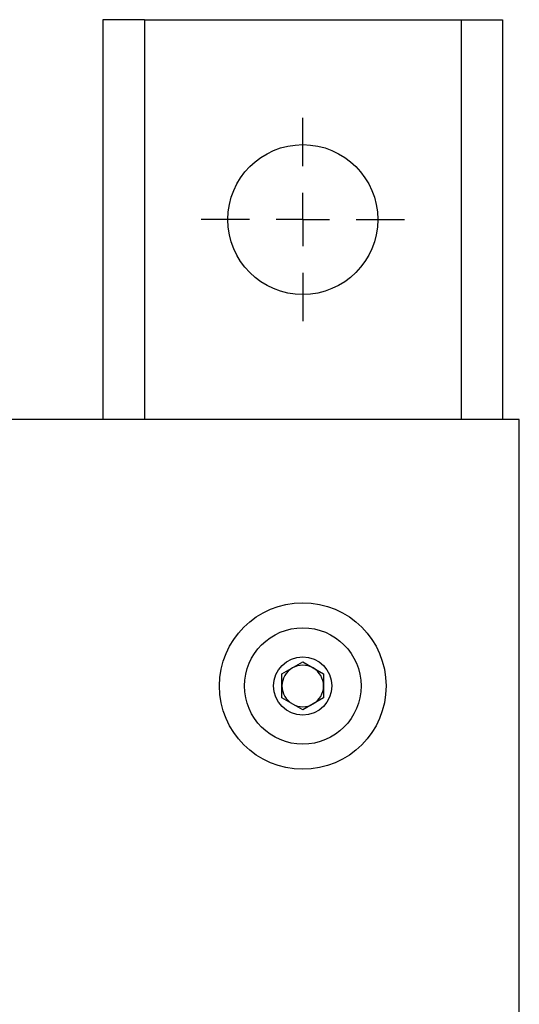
# Model space of a CAD drawing. Header units: inches. Extents: x 0.4 to 16.8, y 0 to 10.8.
# Tile 32 of 102: x 7.561 to 7.795, y 6.486 to 6.948. Entities that reach past the tile are written whole.
import ezdxf

# ---------------------------------------------------------------- set-up
doc = ezdxf.new("R2010")
doc.units = ezdxf.units.IN
doc.header["$MEASUREMENT"] = 0
doc.layers.add('FORMAT', color=7, linetype='Continuous')

# ---------------------------------------------------------------- blocks, each defined once
blk = doc.blocks.new('SW_CENTERMARKSYMBOL_0')
at = {"layer": 'FORMAT', "color": 0}
for p, q in [((0, 0.02499999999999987), (0, 0.04765624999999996)), ((0, 0), (0, 0.01249999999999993)), ((-0.02499999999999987, 0), (-0.04765624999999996, 0)), ((0, 0), (-0.01249999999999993, 0)), ((0, 0), (0, -0.01249999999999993)), ((0, 0), (0.01249999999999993, 0)), ((0.02499999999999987, 0), (0.04765624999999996, 0)), ((0, -0.02499999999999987), (0, -0.04765624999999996))]:
    blk.add_line(p, q, dxfattribs=at)

msp = doc.modelspace()

# ---------------------------------------------------------------- linework, layer by layer
at = {"color": 7, "linetype": 'Continuous'}
for p, q in [((7.599612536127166, 6.947534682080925), (7.599612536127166, 6.760034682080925)), ((7.619112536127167, 6.947534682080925), (7.599612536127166, 6.947534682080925)), ((7.619112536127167, 6.947534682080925), (7.767612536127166, 6.947534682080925)), ((7.619112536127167, 6.947534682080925), (7.619112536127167, 6.760034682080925)), ((7.767612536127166, 6.947534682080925), (7.787112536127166, 6.947534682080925)), ((7.767612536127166, 6.947534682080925), (7.767612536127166, 6.760034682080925)), ((7.787112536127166, 6.947534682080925), (7.787112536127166, 6.760034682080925)), ((7.794925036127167, 6.760034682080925), (7.487319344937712, 6.760034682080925)), ((7.794925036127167, 5.066284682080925), (7.794925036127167, 6.760034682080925)), ((7.683612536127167, 6.640663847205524), (7.693362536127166, 6.646293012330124)), ((7.693362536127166, 6.646293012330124), (7.703112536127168, 6.640663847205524)), ((7.683612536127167, 6.629405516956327), (7.683612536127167, 6.640663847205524)), ((7.703112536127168, 6.640663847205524), (7.703112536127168, 6.629405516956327)), ((7.693362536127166, 6.623776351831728), (7.683612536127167, 6.629405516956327)), ((7.703112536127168, 6.629405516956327), (7.693362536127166, 6.623776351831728))]:
    msp.add_line(p, q, dxfattribs=at)
for centre, radius in [((7.693362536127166, 6.853784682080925), 0.03515625), ((7.693362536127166, 6.635034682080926), 0.0390625), ((7.693362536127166, 6.635034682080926), 0.02731250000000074), ((7.693362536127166, 6.635034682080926), 0.01365625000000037)]:
    msp.add_circle(centre, radius, dxfattribs=at)
for radius, start, end in [(0.009749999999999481, 119.9999999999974, 180), (0.00974999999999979, 59.99999999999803, 119.9999999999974), (0.009750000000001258, 0, 59.99999999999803), (0.009749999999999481, 180, 240.0000000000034), (0.009750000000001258, 300.0000000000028, 0), (0.00974999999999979, 240.0000000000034, 300.0000000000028)]:
    msp.add_arc((7.693362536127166, 6.635034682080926), radius, start, end, dxfattribs=at)

# ---------------------------------------------------------------- block references
at = {"layer": 'FORMAT'}
msp.add_blockref('SW_CENTERMARKSYMBOL_0', (7.693362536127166, 6.853784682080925), dxfattribs=at)

doc.saveas('drawing.dxf')
